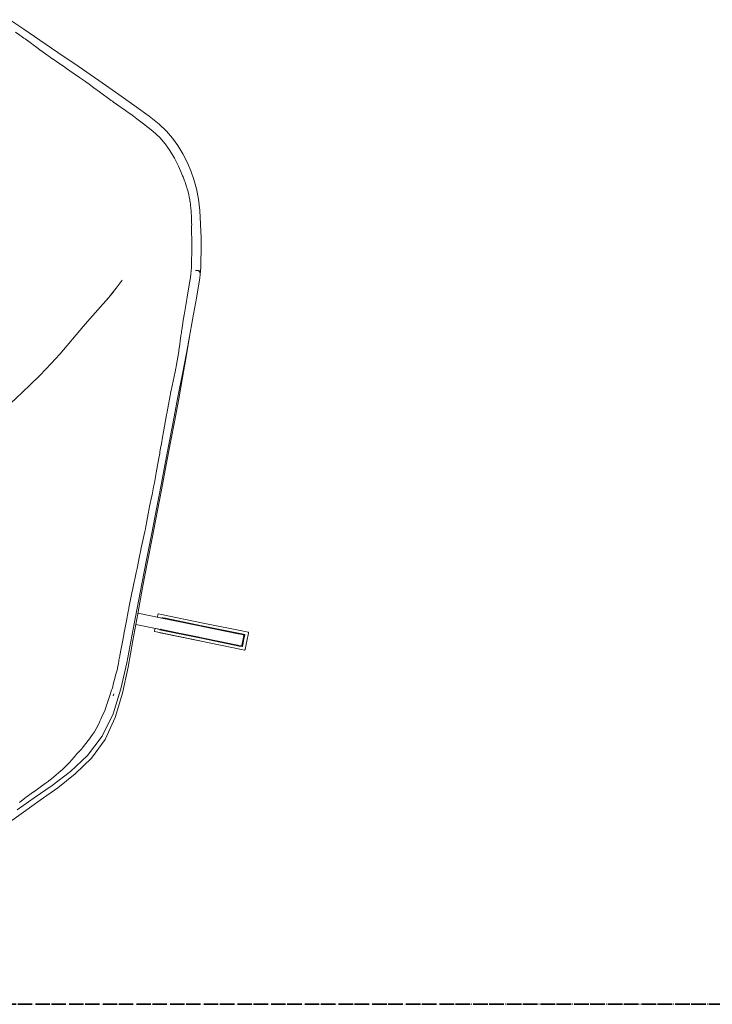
# Model space of a CAD drawing. Header units: millimetres. Extents: x -3388 to 301539, y -5590 to 54660.
# Tile 91 of 216: x 45941 to 46416, y 38624 to 39299. Entities that reach past the tile are written whole.
import ezdxf

# ---------------------------------------------------------------- set-up
doc = ezdxf.new("R2010")
doc.units = ezdxf.units.MM
doc.linetypes.add('doorsnede', pattern=[23, 10, -1, 0, -1, 10, -1])
doc.layers.add('G-ANNO-SYMB', color=111, linetype='Continuous', lineweight=50)
doc.layers.add('G-IMPT', color=8, linetype='Continuous', lineweight=9)

# ---------------------------------------------------------------- blocks, each defined once
blk = doc.blocks.new('70_oth_wp_oorfauteuil - TakeALine_TK389_plattegrond_dwg-776754-4e verdieping - bouwdeel 3_ 4_ 5')
at = {"layer": 'G-IMPT'}
for p, q in [((-269.16, -522.66), (-269.56, -524.04)), ((-268.14, -576.1), (-241.08, -587.3)), ((-267.91, -578.34), (-268.06, -578.54)), ((-267.91, -578.34), (-268.05, -578.54)), ((-265.94, -579.05), (-267.68, -578.33)), ((-265.94, -579.05), (-241.23, -589.25)), ((-271.08, -586.03), (-271.03, -585.77)), ((-245.77, -596.2), (-269.7, -586.32)), ((-215.36, -600.29), (-215.37, -600.28)), ((-214.75, -600.17), (-214.74, -600.18)), ((-218.45, -607.47), (-220.33, -606.69)), ((-217.99, -608.03), (-219.76, -607.3)), ((-425.13, -741.37), (-424.26, -747.8)), ((-424.45, -747.18), (-424.7, -744.56)), ((-424.45, -747.18), (-423.86, -752.48)), ((-423.79, -755.76), (-424.33, -748.27)), ((-423.79, -755.76), (-423.44, -762.5)), ((-384.7, -796.65), (-384.7, -796.65)), ((-383.75, -796.93), (-383.4, -797.07))]:
    blk.add_line(p, q, dxfattribs=at)
at = {"layer": 'G-IMPT', "flags": 128}
for points in [[(-587.1, -867.5), (-575.43, -867.44), (-562.26, -867.37), (-547.38, -867.28), (-530.55, -867.18), (-513.13, -867.04), (-496.47, -866.82), (-481.92, -866.5), (-470.8, -866.05), (-462.22, -865.34), (-455.29, -864.23), (-449.23, -862.61), (-443.25, -860.37), (-437.42, -857.62), (-431.78, -854.45), (-426.38, -850.95), (-421.26, -847.19), (-416.25, -842.9), (-411.19, -837.85), (-405.93, -831.78), (-400.3, -824.45), (-394.78, -816.76), (-389.86, -809.54), (-386, -803.67), (-383.67, -799.99), (-382.46, -797.93), (-382.07, -797.12), (-381.97, -797.01), (-381.92, -796.85), (-381.37, -795.92), (-380.11, -793.41), (-377.89, -788.65), (-374.35, -780.81), (-369.81, -770.56), (-364.57, -758.6), (-358.93, -745.62), (-353.21, -732.3), (-347.39, -718.67), (-341.46, -704.73), (-335.39, -690.47), (-329.19, -675.91), (-322.83, -661.02), (-316.32, -645.75), (-309.63, -630.08), (-302.76, -613.98), (-295.74, -597.52), (-288.59, -580.8), (-281.35, -563.9), (-273.99, -546.83), (-267.37, -529.7), (-262.36, -512.61), (-259.88, -495.64), (-260.89, -479.14), (-264.41, -463.4), (-269.42, -448.48), (-274.96, -434.41), (-280.11, -421.13)], [(-281.65, -426.18), (-280.11, -430.67), (-279.64, -432.16), (-279.27, -433.39), (-278.81, -434.64), (-278.34, -435.83), (-277.67, -437.53), (-277.58, -437.75), (-274.18, -446.78), (-273.4, -449.16), (-273.18, -449.79), (-273.12, -449.97), (-272.9, -450.6), (-271.95, -453.51), (-270, -460.42), (-269.89, -460.81), (-269.82, -461.1), (-269.8, -461.2), (-269, -464.88), (-268.85, -465.56), (-268.57, -467.14), (-268.39, -468.46), (-268.18, -470.18), (-267.82, -473.22), (-267.63, -475.57), (-267.31, -477.25), (-266.77, -479.99), (-266.74, -480.54), (-266.73, -480.71), (-266.71, -481.05), (-266.36, -486.66), (-266.33, -487.35), (-266.28, -488.18), (-265.99, -492.82), (-265.89, -495.2), (-266.25, -498.05), (-266.26, -498.19), (-266.28, -498.29), (-266.9, -502.65), (-267.01, -503.32), (-267.24, -504.75), (-267.77, -508.21), (-268.23, -510.98), (-269.29, -514.86), (-269.66, -516.2), (-270.78, -520.17), (-271.21, -521.71), (-272.26, -525.45), (-272.53, -526.36), (-272.95, -527.77), (-273.54, -529.45), (-275.23, -534.23), (-275.33, -534.56), (-275.83, -536.11), (-276.79, -538.92), (-277.73, -541.29), (-278.59, -543.28), (-279.36, -544.94), (-279.39, -545.01), (-279.49, -545.23), (-280.63, -547.77), (-280.83, -548.25), (-282.77, -552.82), (-284.62, -557.1), (-286.55, -561.57), (-286.69, -561.9), (-290.34, -570.38), (-292.96, -576.33), (-293.42, -577.39), (-293.98, -578.64), (-294.02, -578.74), (-294.89, -580.82), (-298.04, -588.36), (-298.18, -588.72), (-298.82, -590.25), (-300.95, -595.65), (-301.62, -597.33), (-303.35, -601.7), (-304.4, -604.27), (-307.7, -612.31), (-308.94, -615.31), (-309.18, -615.91), (-309.5, -616.7), (-314.19, -628.37), (-314.29, -628.62), (-314.46, -629.01), (-315.51, -631.51), (-316.99, -634.99), (-319.01, -639.74), (-320.47, -643.17), (-320.95, -644.31), (-323.81, -651.18), (-324.08, -651.83), (-326.33, -657.16), (-327.39, -659.63), (-329.62, -664.79), (-330.21, -666.14), (-333.88, -674.43), (-335.59, -678.31), (-336.09, -679.43), (-337.15, -681.82), (-338.35, -684.5), (-340.28, -688.85), (-341.78, -692.22), (-346.55, -702.95), (-347.3, -704.65), (-347.37, -704.81), (-348.45, -707.23), (-351.88, -715.3), (-352.22, -716.1), (-352.53, -716.86), (-352.96, -717.89), (-353.28, -718.66), (-358.18, -730.61), (-359.22, -733.12), (-359.51, -733.8), (-360.73, -736.67), (-362.72, -741.11), (-364, -743.83), (-364.26, -744.39), (-364.78, -745.48), (-366.07, -748.18), (-366.19, -748.41), (-367.04, -750.02), (-368.73, -753.58), (-369.54, -755.3), (-369.96, -756.16), (-369.98, -756.2), (-370.53, -757.32), (-371.67, -759.61), (-373.4, -763.1)], [(-280.35, -409.45), (-275.58, -422.23), (-270.62, -435.47), (-265.38, -449.35), (-260.76, -463.88), (-257.68, -479.01), (-257.03, -494.76), (-259.73, -511.09), (-264.91, -527.83), (-271.69, -544.82), (-279.22, -561.87), (-286.63, -578.82), (-293.89, -595.59), (-300.99, -612.11), (-307.92, -628.29), (-314.65, -644.07), (-321.2, -659.45), (-327.58, -674.41), (-333.8, -688.94), (-339.87, -703.06), (-345.83, -716.8), (-351.73, -730.22), (-357.61, -743.39), (-363.5, -756.35), (-364.61, -758.69)], [(-465.37, -555.82), (-462.15, -566.61), (-457.33, -584.11), (-447.53, -617.88), (-441.59, -641.39), (-438.54, -654.3), (-435.68, -667.34), (-433.78, -676.73), (-431.85, -688), (-430.64, -696.54), (-427.74, -721.43)], [(-283.69, -572.09), (-222.95, -597.15), (-246.18, -587.57)], [(-272.39, -585.21), (-249.16, -594.8), (-286.82, -579.26)], [(-271.24, -577.23), (-270.57, -575.61), (-270.35, -575.28), (-270.09, -575.25), (-268.18, -576.04)], [(-268.18, -576.04), (-270.11, -575.24), (-270.13, -575.23), (-270.35, -575.28), (-270.11, -575.24), (-270.09, -575.25), (-268.18, -576.04), (-266.64, -576.67), (-241.07, -587.22), (-213.97, -598.41)], [(-268.74, -578.26), (-269.43, -577.98), (-268.92, -578.18)], [(-241.07, -587.22), (-268.18, -576.04), (-241.07, -587.22), (-213.97, -598.41), (-212.03, -599.21), (-212.02, -599.21)], [(-219.98, -598.38), (-221.15, -597.89), (-222.19, -597.47), (-244.59, -588.22), (-268, -578.56), (-267.63, -578.71), (-266.72, -579.09), (-242.78, -588.97)], [(-267.33, -578.84), (-265.63, -579.54), (-241.38, -589.55), (-217.1, -599.56), (-241.36, -589.56), (-265.62, -579.55), (-267.34, -578.84), (-267.39, -578.82), (-265.77, -579.48), (-242.05, -589.27), (-217.93, -599.22), (-241.56, -589.47), (-217.13, -599.56), (-215.47, -600.24), (-215.37, -600.28), (-215.36, -600.28), (-215.36, -600.29), (-215.22, -600.43), (-215.26, -600.68), (-216.63, -603.99), (-218, -607.3), (-218.14, -607.5), (-218.33, -607.51), (-218.35, -607.51), (-220.08, -606.79), (-244.34, -596.78), (-220.09, -606.79), (-218.73, -607.35)], [(-213.96, -598.41), (-212.02, -599.21), (-212.01, -599.21), (-211.88, -599.41), (-211.97, -599.79), (-214.14, -605.05), (-216.31, -610.32), (-216.52, -610.65), (-216.75, -610.7), (-216.76, -610.69), (-218.7, -609.89), (-216.77, -610.69), (-218.71, -609.89), (-245.81, -598.7), (-272.92, -587.52), (-274.85, -586.72), (-274.86, -586.72), (-274.99, -586.52), (-274.83, -586.73), (-274.99, -586.52), (-274.92, -586.14), (-274.22, -584.45)], [(-271, -585.78), (-247.57, -595.45), (-225.17, -604.69), (-248.45, -595.09), (-271.72, -585.49)], [(-271.05, -585.76), (-271.08, -586.03), (-270.92, -586.19)], [(-220.33, -606.69), (-244.54, -596.7), (-268.75, -586.71), (-270.37, -586.04)], [(-244.34, -596.78), (-268.6, -586.77), (-270.27, -586.08), (-268.62, -586.77), (-244.36, -596.77), (-220.11, -606.78), (-218.45, -607.47), (-218.73, -607.35), (-220.33, -606.69), (-220.92, -606.45), (-221.83, -606.07), (-245.03, -596.5), (-245.77, -596.2)], [(-217.1, -599.57), (-215.47, -600.24), (-217.1, -599.57), (-241.36, -589.56), (-218.86, -598.84), (-218.85, -598.84), (-217.58, -599.37), (-218.86, -598.84), (-220.19, -598.29), (-219.98, -598.38), (-243.66, -588.61)], [(-215.59, -602.87), (-214.65, -600.6), (-214.61, -600.33), (-214.75, -600.17), (-216.51, -599.44), (-241.23, -589.25), (-216.51, -599.45)], [(-217.99, -608.03), (-219.76, -607.3), (-217.98, -608.03), (-217.99, -608.03), (-217.78, -608.02), (-217.62, -607.8), (-216.14, -604.2), (-215.59, -602.87)], [(-427.74, -721.43), (-427.24, -725.74), (-426.53, -730.85), (-425.81, -736.21), (-425.13, -741.37)], [(-402.15, -816.05), (-399.74, -812.69), (-394.87, -805.55), (-391.06, -799.75), (-388.81, -796.19), (-387.74, -794.37), (-387.51, -793.9), (-387.33, -793.29), (-386.96, -792.9), (-386.67, -792.41), (-385.54, -790.15), (-383.37, -785.51), (-379.86, -777.73), (-375.33, -767.51), (-373.4, -763.1)], [(-383.51, -797.3), (-383.52, -797.3), (-384.42, -796.77), (-385.54, -796.13), (-383.44, -797.23), (-384.7, -796.65), (-385.62, -796.23)], [(-384.18, -796.84), (-383.74, -796.95), (-383.61, -796.99), (-383.74, -796.95), (-383.84, -796.93), (-383.72, -796.99)], [(-381.91, -796.82), (-382.2, -796.88), (-382.25, -796.88), (-383.4, -797.1), (-383.4, -797.07), (-383.4, -797.07)], [(-383.2, -797.25), (-383.32, -797.28), (-383.19, -797.26), (-382.07, -797.12)], [(-430.69, -846.03), (-430.16, -845.72), (-430.08, -845.67), (-429.08, -845.02), (-428.43, -844.59), (-426.04, -842.9), (-425.27, -842.36), (-423.82, -841.25), (-422.48, -840.21), (-422.18, -839.96), (-421.39, -839.31), (-420.57, -838.63), (-418.33, -836.62), (-418.23, -836.53), (-417.27, -835.59), (-415.78, -834.12), (-414.27, -832.5), (-414.05, -832.26), (-413.55, -831.7), (-413.17, -831.25), (-411.86, -829.76), (-410.71, -828.37), (-410.54, -828.14), (-409.99, -827.43), (-408.4, -825.29), (-408.39, -825.27), (-407.48, -824.03), (-405.85, -821.69), (-405.19, -820.74), (-404.56, -819.79), (-402.53, -816.64), (-402.15, -816.05)], [(-557.18, -861.89), (-557.39, -861.9), (-562.33, -862.08), (-563.15, -862.11), (-564.4, -862.16), (-565.63, -862.21), (-566.86, -862.25), (-571.07, -862.36), (-572.11, -862.39), (-573.16, -862.4), (-574.7, -862.41), (-575.43, -862.42), (-575.5, -862.42), (-579.17, -862.4)], [(-476.99, -859.87), (-471.21, -859.63), (-463.03, -858.96), (-456.7, -857.94), (-451.3, -856.49), (-445.87, -854.46), (-440.47, -851.92), (-435.18, -848.95), (-430.69, -846.03)], [(-476.99, -859.87), (-479.75, -860.08), (-482.08, -860.2), (-482.13, -860.2), (-483.44, -860.24), (-486.54, -860.33), (-496.59, -860.46), (-497.3, -860.46), (-497.61, -860.47), (-498.05, -860.47), (-498.5, -860.49), (-508.44, -860.84), (-513.21, -861.03), (-517.28, -861.2), (-520.23, -861.27), (-520.41, -861.27), (-525.43, -861.43), (-530.61, -861.48), (-536.18, -861.53), (-538.9, -861.54), (-540.85, -861.55), (-541.45, -861.55), (-542.09, -861.55), (-542.74, -861.56), (-547.44, -861.61), (-547.56, -861.61), (-549.59, -861.65), (-555.07, -861.81), (-555.47, -861.82), (-557.18, -861.89)]]:
    blk.add_lwpolyline(points, dxfattribs=at)
blk.add_lwpolyline([(-246.64, -595.83), (-224.14, -605.12), (-222.96, -605.61)], close=True, dxfattribs=at)
at = {"layer": 'G-IMPT'}
for points in [[(-267.91, -578.34), (-267.91, -578.34), (-267.68, -578.33), (-267.68, -578.33)], [(-267.68, -578.33), (-267.68, -578.33), (-265.94, -579.05), (-265.94, -579.05)], [(-265.94, -579.05), (-265.94, -579.05), (-267.68, -578.33), (-267.68, -578.33)], [(-267.68, -578.33), (-267.68, -578.33), (-265.94, -579.05), (-265.94, -579.05)], [(-241.23, -589.25), (-241.23, -589.25), (-265.94, -579.05), (-265.94, -579.05)], [(-265.94, -579.05), (-265.94, -579.05), (-241.23, -589.25), (-241.23, -589.25)], [(-270.92, -586.19), (-270.92, -586.19), (-271.08, -586.03), (-271.08, -586.03)], [(-269.18, -586.91), (-269.18, -586.91), (-270.92, -586.19), (-270.92, -586.19)], [(-270.92, -586.19), (-270.92, -586.19), (-269.18, -586.91), (-269.18, -586.91)], [(-269.18, -586.91), (-269.18, -586.91), (-270.92, -586.19), (-270.92, -586.19)], [(-270.32, -586.06), (-270.32, -586.06), (-268.6, -586.77), (-268.6, -586.77)], [(-246.64, -595.83), (-246.64, -595.83), (-270.32, -586.06), (-270.32, -586.06)], [(-270.28, -586.08), (-270.28, -586.08), (-268.6, -586.77), (-268.6, -586.77)], [(-268.6, -586.77), (-268.6, -586.77), (-270.28, -586.08), (-270.28, -586.08)], [(-244.47, -597.1), (-244.47, -597.1), (-269.18, -586.91), (-269.18, -586.91)], [(-269.15, -586.55), (-269.15, -586.55), (-245.77, -596.2), (-245.77, -596.2)], [(-245.77, -596.2), (-245.77, -596.2), (-246.64, -595.83), (-246.64, -595.83)], [(-219.76, -607.3), (-219.76, -607.3), (-244.47, -597.1), (-244.47, -597.1)], [(-244.47, -597.11), (-244.47, -597.11), (-219.76, -607.3), (-219.76, -607.3)], [(-218.73, -607.35), (-218.73, -607.35), (-218.45, -607.47), (-218.45, -607.47)], [(-218.35, -607.51), (-218.35, -607.51), (-218.45, -607.47), (-218.45, -607.47)], [(-218.45, -607.47), (-218.45, -607.47), (-218.35, -607.51), (-218.35, -607.51)]]:
    blk.add_open_spline(points, degree=3, dxfattribs=at)
blk = doc.blocks.new('70_oth_wp_oorfauteuil - 70_oth_wp_oorfauteuil-776763-4e verdieping - bouwdeel 3_ 4_ 5')
at = {"extrusion": (0, 0, -1), "zscale": -1, "rotation": 180}
blk.add_blockref('70_oth_wp_oorfauteuil - TakeALine_TK389_plattegrond_dwg-776754-4e verdieping - bouwdeel 3_ 4_ 5', (-643.36, -486.02), dxfattribs=at)
blk = doc.blocks.new('Stadhuis Zoetermeer_OTH_interieur_rvt-1-4e verdieping - bouwdeel 3_ 4_ 5')
at = {"color": 8, "lineweight": 9, "rotation": 325.9999999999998}
blk.add_blockref('70_oth_wp_oorfauteuil - 70_oth_wp_oorfauteuil-776763-4e verdieping - bouwdeel 3_ 4_ 5', (45674.47, 39014.34), dxfattribs=at)

msp = doc.modelspace()

# ---------------------------------------------------------------- linework, layer by layer
at = {"layer": 'G-ANNO-SYMB', "linetype": 'doorsnede', "lineweight": 35}
msp.add_line((11312.8601, 38624.0603), (131831.2903, 38624.0603), dxfattribs=at)

# ---------------------------------------------------------------- block references
at = {"lineweight": 5}
msp.add_blockref('Stadhuis Zoetermeer_OTH_interieur_rvt-1-4e verdieping - bouwdeel 3_ 4_ 5', (0, 0), dxfattribs=at)

doc.saveas('drawing.dxf')
